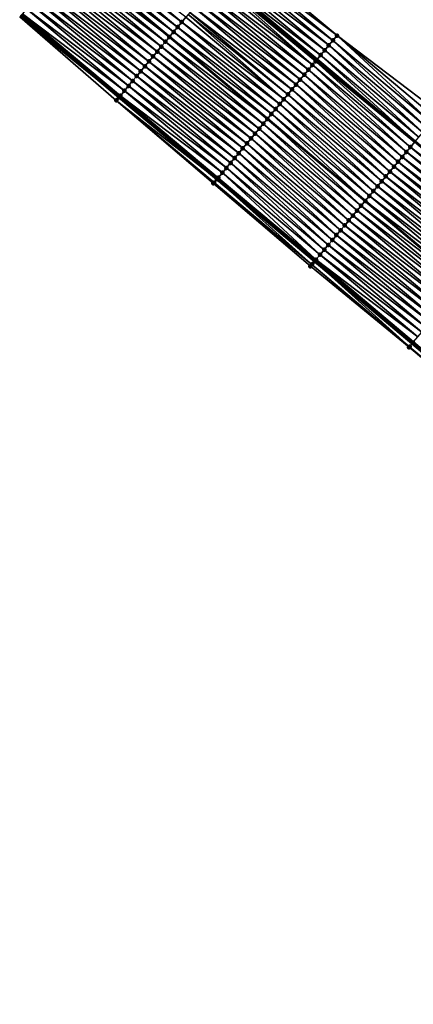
# Model space of a CAD drawing. Header units: feet. Extents: x 2017424 to 2024169, y 808042 to 818730.
# Tile 144 of 256: x 2018129 to 2018191, y 817960 to 818114. Entities that reach past the tile are written whole.
import ezdxf

# ---------------------------------------------------------------- set-up
doc = ezdxf.new("R2010")
doc.units = ezdxf.units.FT
doc.header["$MEASUREMENT"] = 0
for name, color, linetype, lineweight in [('EP_Travel Lane', 172, 'Continuous', 53), ('NB-Road Shots', 141, 'Continuous', 100), ('NB-Road X-Section', 40, 'Continuous', 13), ('STRIPING', 60, 'Continuous', 53)]:
    doc.layers.add(name, color=color, linetype=linetype, lineweight=lineweight)
doc.layers.add('I-77-MM15-17_NB-Surface-BORDER', color=7, linetype='Continuous')
doc.layers.add('I-77-MM15-17_NB-Surface-TIN', color=7, linetype='Continuous')

msp = doc.modelspace()

# ---------------------------------------------------------------- linework, layer by layer
at = {"layer": 'EP_Travel Lane'}
for points in [[(2018160.131138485, 818120.7549410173, 270.6891205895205), (2018175.474035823, 818107.9264333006, 270.5304808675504), (2018190.834545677, 818095.0725104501, 270.3677385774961), (2018206.136772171, 818082.1956348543, 270.2005474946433), (2018221.438729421, 818069.3189858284, 269.9903096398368), (2018236.740945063, 818056.4421193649, 269.8213857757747), (2018252.043283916, 818043.5651492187, 269.6721575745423), (2018267.345520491, 818030.6882651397, 269.5065781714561), (2018282.647839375, 818017.8113117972, 269.3541575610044), (2018297.950167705, 818004.9343505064, 269.2032432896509)], [(2018129.104324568, 818114.8267017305, 271.3555464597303), (2018144.44436149, 818101.9950223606, 271.1787017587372), (2018159.784432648, 818089.1633143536, 271.0069602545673), (2018175.087226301, 818076.3532436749, 270.8369990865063), (2018190.389403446, 818063.4763977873, 270.6628493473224), (2018205.69157355, 818050.5995578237, 270.4875771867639), (2018220.993788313, 818037.7226802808, 270.3194383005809), (2018236.296013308, 818024.8457941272, 270.152938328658), (2018251.598320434, 818011.9688388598, 269.9995688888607), (2018266.900649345, 817999.0918652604, 269.8496821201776), (2018282.203049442, 817986.2148317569, 269.7111814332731), (2018297.505310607, 817973.3379151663, 269.5504619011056)]]:
    msp.add_polyline3d(points, dxfattribs=at)
at = {"layer": 'I-77-MM15-17_NB-Surface-BORDER', "color": 3, "linetype": 'Continuous', "lineweight": -3}
for points in [[(2018163.257311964, 818124.4955993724, 270.441172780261), (2018178.597365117, 818111.6639066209, 270.2667295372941), (2018194.610226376, 818099.5632979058, 270.0557158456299), (2018209.912354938, 818086.68649934, 269.8732919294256), (2018225.214268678, 818073.8098815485, 269.6565204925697), (2018241.160121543, 818061.6983404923, 269.4513791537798), (2018255.81894842, 818048.0559287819, 269.3592407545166), (2018271.12120065, 818035.1790261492, 269.1965878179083), (2018285.77998734, 818021.5366482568, 269.0980245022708), (2018301.725823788, 818009.4251210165, 268.8902490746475)], [(2018312.4871685, 817960.0804715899, 269.372114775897), (2018297.16891111, 817972.9381770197, 269.5487447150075), (2018281.82949405, 817985.7709690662, 269.7071313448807), (2018266.51589613, 817998.6347440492, 269.8418199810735), (2018251.13161051, 818011.4143131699, 269.9925982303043), (2018235.609466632, 818024.0301795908, 270.1338463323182), (2018220.56179083, 818037.2093874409, 270.3138568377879), (2018205.259576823, 818050.0862579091, 270.4826237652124), (2018189.885905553, 818062.8781539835, 270.6559710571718), (2018174.424679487, 818075.5660374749, 270.8267181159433), (2018159.248850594, 818088.5231465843, 270.9988251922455), (2018144.026618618, 818101.4956545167, 271.1760505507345), (2018128.886085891, 818114.5658215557, 271.3540656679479)]]:
    msp.add_polyline3d(points, dxfattribs=at)
at = {"layer": 'I-77-MM15-17_NB-Surface-TIN', "color": 128, "linetype": 'Continuous', "lineweight": -3}
for points in [[(2018153.63626948, 818112.9875344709, 270.9028760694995), (2018138.29621121, 818125.8192315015, 271.0765556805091), (2018137.654752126, 818125.0520742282, 271.0989390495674)], [(2018154.277707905, 818113.7547090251, 270.8774085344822), (2018138.937661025, 818126.5863965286, 271.0527886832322), (2018138.29621121, 818125.8192315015, 271.0765556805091)], [(2018153.63626948, 818112.9875344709, 270.9028760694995), (2018154.277707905, 818113.7547090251, 270.8774085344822), (2018138.29621121, 818125.8192315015, 271.0765556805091)], [(2018154.277707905, 818113.7547090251, 270.8774085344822), (2018154.919208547, 818114.5218315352, 270.8612279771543), (2018138.937661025, 818126.5863965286, 271.0527886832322)], [(2018152.353335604, 818111.4532330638, 270.9452990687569), (2018137.013236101, 818124.284964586, 271.1128229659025), (2018136.37174841, 818123.5178312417, 271.1309363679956)], [(2018137.013236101, 818124.284964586, 271.1128229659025), (2018152.360749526, 818111.4620987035, 270.9451204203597), (2018137.020650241, 818124.2938302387, 271.112662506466)], [(2018152.353335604, 818111.4532330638, 270.9452990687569), (2018152.360749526, 818111.4620987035, 270.9451204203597), (2018137.013236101, 818124.284964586, 271.1128229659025)], [(2018152.994841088, 818112.2203515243, 270.9298411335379), (2018137.654752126, 818125.0520742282, 271.0989390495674), (2018137.020650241, 818124.2938302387, 271.112662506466)], [(2018152.994841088, 818112.2203515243, 270.9298411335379), (2018137.020650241, 818124.2938302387, 271.112662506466), (2018152.360749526, 818111.4620987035, 270.9451204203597)], [(2018152.994841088, 818112.2203515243, 270.9298411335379), (2018153.63626948, 818112.9875344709, 270.9028760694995), (2018137.654752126, 818125.0520742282, 271.0989390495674)], [(2018178.597365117, 818111.6639066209, 270.2667295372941), (2018163.257311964, 818124.4955993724, 270.441172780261), (2018162.615993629, 818123.7283243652, 270.4845654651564)], [(2018151.07041382, 818109.9189215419, 270.989527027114), (2018135.730317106, 818122.7506507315, 271.1574662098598), (2018135.088883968, 818121.9834717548, 271.183722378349)], [(2018151.711861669, 818110.6860882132, 270.9654661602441), (2018136.37174841, 818123.5178312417, 271.1309363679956), (2018135.730317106, 818122.7506507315, 271.1574662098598)], [(2018151.07041382, 818109.9189215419, 270.989527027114), (2018151.711861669, 818110.6860882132, 270.9654661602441), (2018135.730317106, 818122.7506507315, 271.1574662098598)], [(2018151.711861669, 818110.6860882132, 270.9654661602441), (2018152.353335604, 818111.4532330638, 270.9452990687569), (2018136.37174841, 818123.5178312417, 271.1309363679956)], [(2018177.31481207, 818110.1292866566, 270.365996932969), (2018161.974711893, 818122.961018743, 270.5334211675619), (2018161.333446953, 818122.1936990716, 270.5847838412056)], [(2018177.956037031, 818110.8966397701, 270.3086667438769), (2018162.615993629, 818123.7283243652, 270.4845654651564), (2018161.974711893, 818122.961018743, 270.5334211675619)], [(2018177.31481207, 818110.1292866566, 270.365996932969), (2018177.956037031, 818110.8966397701, 270.3086667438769), (2018161.974711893, 818122.961018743, 270.5334211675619)], [(2018177.956037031, 818110.8966397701, 270.3086667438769), (2018178.597365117, 818111.6639066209, 270.2667295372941), (2018162.615993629, 818123.7283243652, 270.4845654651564)], [(2018149.78751106, 818108.384594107, 271.0365945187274), (2018134.447430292, 818121.2163099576, 271.2069130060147), (2018133.805983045, 818120.449142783, 271.231063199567)], [(2018150.428960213, 818109.1517596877, 271.012728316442), (2018135.088883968, 818121.9834717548, 271.183722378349), (2018134.447430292, 818121.2163099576, 271.2069130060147)], [(2018149.78751106, 818108.384594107, 271.0365945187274), (2018150.428960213, 818109.1517596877, 271.012728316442), (2018134.447430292, 818121.2163099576, 271.2069130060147)], [(2018150.428960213, 818109.1517596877, 271.012728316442), (2018151.07041382, 818109.9189215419, 270.989527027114), (2018135.088883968, 818121.9834717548, 271.183722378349)], [(2018176.032382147, 818108.5945637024, 270.4836422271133), (2018160.692224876, 818121.4263435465, 270.642544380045), (2018160.131138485, 818120.7549410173, 270.6891205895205)], [(2018176.673590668, 818109.3619305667, 270.423858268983), (2018161.333446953, 818122.1936990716, 270.5847838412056), (2018160.692224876, 818121.4263435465, 270.642544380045)], [(2018176.032382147, 818108.5945637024, 270.4836422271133), (2018176.673590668, 818109.3619305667, 270.423858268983), (2018160.692224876, 818121.4263435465, 270.642544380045)], [(2018176.673590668, 818109.3619305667, 270.423858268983), (2018177.31481207, 818110.1292866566, 270.365996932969), (2018161.333446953, 818122.1936990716, 270.5847838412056)], [(2018148.504593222, 818106.8502792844, 271.0814114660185), (2018133.1645233, 818119.6819860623, 271.2533479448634), (2018132.523022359, 818118.9148638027, 271.2694833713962)], [(2018149.146052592, 818107.6174363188, 271.0590702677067), (2018133.805983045, 818120.449142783, 271.231063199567), (2018133.1645233, 818119.6819860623, 271.2533479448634)], [(2018148.504593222, 818106.8502792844, 271.0814114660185), (2018149.146052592, 818107.6174363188, 271.0590702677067), (2018133.1645233, 818119.6819860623, 271.2533479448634)], [(2018149.146052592, 818107.6174363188, 271.0590702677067), (2018149.78751106, 818108.384594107, 271.0365945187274), (2018133.805983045, 818120.449142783, 271.231063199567)], [(2018174.749640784, 818107.0601012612, 270.5548006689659), (2018159.409523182, 818119.891847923, 270.7196240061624), (2018158.768033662, 818119.1247161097, 270.7374646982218)], [(2018174.749640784, 818107.0601012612, 270.5548006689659), (2018159.813780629, 818120.3753015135, 270.7070454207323), (2018159.409523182, 818119.891847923, 270.7196240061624)], [(2018175.231898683, 818107.6367611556, 270.5452929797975), (2018160.050972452, 818120.6590134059, 270.6957752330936), (2018159.813780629, 818120.3753015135, 270.7070454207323)], [(2018174.749640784, 818107.0601012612, 270.5548006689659), (2018175.231898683, 818107.6367611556, 270.5452929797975), (2018159.813780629, 818120.3753015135, 270.7070454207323)], [(2018160.050972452, 818120.6590134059, 270.6957752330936), (2018175.474035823, 818107.9264333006, 270.5304808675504), (2018160.131138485, 818120.7549410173, 270.6891205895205)], [(2018175.39113349, 818107.8272304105, 270.5374353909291), (2018175.474035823, 818107.9264333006, 270.5304808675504), (2018160.050972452, 818120.6590134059, 270.6957752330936)], [(2018175.231898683, 818107.6367611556, 270.5452929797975), (2018175.39113349, 818107.8272304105, 270.5374353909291), (2018160.050972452, 818120.6590134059, 270.6957752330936)], [(2018176.032382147, 818108.5945637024, 270.4836422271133), (2018160.131138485, 818120.7549410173, 270.6891205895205), (2018175.474035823, 818107.9264333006, 270.5304808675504)], [(2018147.221582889, 818105.316041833, 271.1124220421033), (2018131.881494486, 818118.1477640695, 271.2815990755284), (2018131.239972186, 818117.3806596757, 271.294546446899)], [(2018147.863107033, 818106.083144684, 271.0997495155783), (2018132.523022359, 818118.9148638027, 271.2694833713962), (2018131.881494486, 818118.1477640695, 271.2815990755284)], [(2018147.221582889, 818105.316041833, 271.1124220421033), (2018147.863107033, 818106.083144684, 271.0997495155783), (2018131.881494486, 818118.1477640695, 271.2815990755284)], [(2018147.863107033, 818106.083144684, 271.0997495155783), (2018148.504593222, 818106.8502792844, 271.0814114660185), (2018132.523022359, 818118.9148638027, 271.2694833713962)], [(2018173.466680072, 818105.5258223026, 270.5932179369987), (2018158.12656992, 818118.3575627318, 270.7591534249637), (2018157.485127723, 818117.5903913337, 270.7840577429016)], [(2018174.108138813, 818106.2929798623, 270.5707829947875), (2018158.768033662, 818119.1247161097, 270.7374646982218), (2018158.12656992, 818118.3575627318, 270.7591534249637)], [(2018173.466680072, 818105.5258223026, 270.5932179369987), (2018174.108138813, 818106.2929798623, 270.5707829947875), (2018158.12656992, 818118.3575627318, 270.7591534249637)], [(2018174.108138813, 818106.2929798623, 270.5707829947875), (2018174.749640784, 818107.0601012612, 270.5548006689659), (2018158.768033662, 818119.1247161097, 270.7374646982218)], [(2018145.938553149, 818103.7818206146, 271.1405359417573), (2018130.59849036, 818116.613521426, 271.313535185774), (2018129.957018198, 818115.8463750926, 271.3339664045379)], [(2018146.580047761, 818104.5489481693, 271.123455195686), (2018131.239972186, 818117.3806596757, 271.294546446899), (2018130.59849036, 818116.613521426, 271.313535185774)], [(2018145.938553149, 818103.7818206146, 271.1405359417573), (2018146.580047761, 818104.5489481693, 271.123455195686), (2018130.59849036, 818116.613521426, 271.313535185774)], [(2018146.580047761, 818104.5489481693, 271.123455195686), (2018147.221582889, 818105.316041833, 271.1124220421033), (2018131.239972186, 818117.3806596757, 271.294546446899)], [(2018172.183789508, 818103.9914846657, 270.6421059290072), (2018156.843688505, 818116.8232174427, 270.8094068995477), (2018156.202223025, 818116.05606552, 270.8308359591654)], [(2018172.825226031, 818104.7586608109, 270.6163545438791), (2018157.485127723, 818117.5903913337, 270.7840577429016), (2018156.843688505, 818116.8232174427, 270.8094068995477)], [(2018172.183789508, 818103.9914846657, 270.6421059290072), (2018172.825226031, 818104.7586608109, 270.6163545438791), (2018156.843688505, 818116.8232174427, 270.8094068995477)], [(2018172.825226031, 818104.7586608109, 270.6163545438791), (2018173.466680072, 818105.5258223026, 270.5932179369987), (2018157.485127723, 818117.5903913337, 270.7840577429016)], [(2018144.442704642, 818101.9930414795, 271.178712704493), (2018129.092816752, 818114.8129430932, 271.3556386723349), (2018128.886085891, 818114.5658215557, 271.3540656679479)], [(2018144.442704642, 818101.9930414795, 271.178712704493), (2018129.104324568, 818114.8267017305, 271.3555464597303), (2018129.092816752, 818114.8129430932, 271.3556386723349)], [(2018144.655581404, 818102.2475508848, 271.1773063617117), (2018129.315542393, 818115.0792318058, 271.3538539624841), (2018129.104324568, 818114.8267017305, 271.3555464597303)], [(2018144.442704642, 818101.9930414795, 271.178712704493), (2018144.44436149, 818101.9950223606, 271.1787017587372), (2018129.104324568, 818114.8267017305, 271.3555464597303)], [(2018144.655581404, 818102.2475508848, 271.1773063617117), (2018129.104324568, 818114.8267017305, 271.3555464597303), (2018144.44436149, 818101.9950223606, 271.1787017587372)], [(2018145.297067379, 818103.014685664, 271.1589364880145), (2018129.957018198, 818115.8463750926, 271.3339664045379), (2018129.315542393, 818115.0792318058, 271.3538539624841)], [(2018144.655581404, 818102.2475508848, 271.1773063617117), (2018145.297067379, 818103.014685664, 271.1589364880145), (2018129.315542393, 818115.0792318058, 271.3538539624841)], [(2018145.297067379, 818103.014685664, 271.1589364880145), (2018145.938553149, 818103.7818206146, 271.1405359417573), (2018129.957018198, 818115.8463750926, 271.3339664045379)], [(2018170.259304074, 818101.6901033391, 270.6931095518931), (2018155.275354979, 818114.9476875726, 270.8546522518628), (2018154.919208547, 818114.5218315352, 270.8612279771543)], [(2018170.900816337, 818102.4572161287, 270.6786635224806), (2018155.560737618, 818115.2889302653, 270.8492907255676), (2018155.275354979, 818114.9476875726, 270.8546522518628)], [(2018170.259304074, 818101.6901033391, 270.6931095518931), (2018170.900816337, 818102.4572161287, 270.6786635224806), (2018155.275354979, 818114.9476875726, 270.8546522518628)], [(2018171.54231331, 818103.2243417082, 270.6619351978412), (2018156.202223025, 818116.05606552, 270.8308359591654), (2018155.560737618, 818115.2889302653, 270.8492907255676)], [(2018170.900816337, 818102.4572161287, 270.6786635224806), (2018171.54231331, 818103.2243417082, 270.6619351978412), (2018155.560737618, 818115.2889302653, 270.8492907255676)], [(2018171.54231331, 818103.2243417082, 270.6619351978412), (2018172.183789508, 818103.9914846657, 270.6421059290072), (2018156.202223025, 818116.05606552, 270.8308359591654)], [(2018144.026618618, 818101.4956545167, 271.1760505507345), (2018144.442704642, 818101.9930414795, 271.178712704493), (2018128.886085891, 818114.5658215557, 271.3540656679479)], [(2018169.61781359, 818100.9229723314, 270.7108064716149), (2018154.277707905, 818113.7547090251, 270.8774085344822), (2018153.63626948, 818112.9875344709, 270.9028760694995)], [(2018170.259304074, 818101.6901033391, 270.6931095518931), (2018154.919208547, 818114.5218315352, 270.8612279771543), (2018154.277707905, 818113.7547090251, 270.8774085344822)], [(2018169.61781359, 818100.9229723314, 270.7108064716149), (2018170.259304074, 818101.6901033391, 270.6931095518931), (2018154.277707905, 818113.7547090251, 270.8774085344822)], [(2018168.334874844, 818099.3886749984, 270.7525025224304), (2018152.994841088, 818112.2203515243, 270.9298411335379), (2018152.360749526, 818111.4620987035, 270.9451204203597)], [(2018168.976342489, 818100.1558251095, 270.7313967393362), (2018153.63626948, 818112.9875344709, 270.9028760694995), (2018152.994841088, 818112.2203515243, 270.9298411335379)], [(2018168.334874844, 818099.3886749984, 270.7525025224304), (2018168.976342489, 818100.1558251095, 270.7313967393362), (2018152.994841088, 818112.2203515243, 270.9298411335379)], [(2018168.976342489, 818100.1558251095, 270.7313967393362), (2018169.61781359, 818100.9229723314, 270.7108064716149), (2018153.63626948, 818112.9875344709, 270.9028760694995)], [(2018193.323090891, 818098.0325193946, 270.1512166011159), (2018178.597365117, 818111.6639066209, 270.2667295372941), (2018177.956037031, 818110.8966397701, 270.3086667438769)], [(2018193.323090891, 818098.0325193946, 270.1512166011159), (2018193.966667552, 818098.797901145, 270.1048921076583), (2018178.597365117, 818111.6639066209, 270.2667295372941)], [(2018193.966667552, 818098.797901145, 270.1048921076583), (2018194.610226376, 818099.5632979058, 270.0557158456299), (2018178.597365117, 818111.6639066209, 270.2667295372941)], [(2018167.051878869, 818097.8544255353, 270.7856564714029), (2018151.711861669, 818110.6860882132, 270.9654661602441), (2018151.07041382, 818109.9189215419, 270.989527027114)], [(2018167.693374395, 818098.6215523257, 270.768712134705), (2018152.353335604, 818111.4532330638, 270.9452990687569), (2018151.711861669, 818110.6860882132, 270.9654661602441)], [(2018167.051878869, 818097.8544255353, 270.7856564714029), (2018167.693374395, 818098.6215523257, 270.768712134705), (2018151.711861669, 818110.6860882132, 270.9654661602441)], [(2018152.353335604, 818111.4532330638, 270.9452990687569), (2018167.700788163, 818098.6304178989, 270.7685248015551), (2018152.360749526, 818111.4620987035, 270.9451204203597)], [(2018167.693374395, 818098.6215523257, 270.768712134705), (2018167.700788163, 818098.6304178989, 270.7685248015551), (2018152.353335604, 818111.4532330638, 270.9452990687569)], [(2018168.334874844, 818099.3886749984, 270.7525025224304), (2018152.360749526, 818111.4620987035, 270.9451204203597), (2018167.700788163, 818098.6304178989, 270.7685248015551)], [(2018192.036079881, 818096.5016361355, 270.2666176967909), (2018177.31481207, 818110.1292866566, 270.365996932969), (2018176.673590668, 818109.3619305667, 270.423858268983)], [(2018192.67959587, 818097.2670689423, 270.210593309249), (2018177.956037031, 818110.8966397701, 270.3086667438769), (2018177.31481207, 818110.1292866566, 270.365996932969)], [(2018192.036079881, 818096.5016361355, 270.2666176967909), (2018192.67959587, 818097.2670689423, 270.210593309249), (2018177.31481207, 818110.1292866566, 270.365996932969)], [(2018192.67959587, 818097.2670689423, 270.210593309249), (2018193.323090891, 818098.0325193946, 270.1512166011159), (2018177.956037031, 818110.8966397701, 270.3086667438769)], [(2018165.769012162, 818096.3200679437, 270.8381052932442), (2018150.428960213, 818109.1517596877, 271.012728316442), (2018149.78751106, 818108.384594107, 271.0365945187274)], [(2018166.410446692, 818097.0872457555, 270.8120564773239), (2018151.07041382, 818109.9189215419, 270.989527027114), (2018150.428960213, 818109.1517596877, 271.012728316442)], [(2018165.769012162, 818096.3200679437, 270.8381052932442), (2018166.410446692, 818097.0872457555, 270.8120564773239), (2018150.428960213, 818109.1517596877, 271.012728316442)], [(2018166.410446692, 818097.0872457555, 270.8120564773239), (2018167.051878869, 818097.8544255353, 270.7856564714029), (2018151.07041382, 818109.9189215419, 270.989527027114)], [(2018176.032382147, 818108.5945637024, 270.4836422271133), (2018175.474035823, 818107.9264333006, 270.5304808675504), (2018190.834545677, 818095.0725104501, 270.3677385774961)], [(2018191.39254223, 818095.7362215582, 270.3191787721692), (2018176.673590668, 818109.3619305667, 270.423858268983), (2018176.032382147, 818108.5945637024, 270.4836422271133)], [(2018191.39254223, 818095.7362215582, 270.3191787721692), (2018176.032382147, 818108.5945637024, 270.4836422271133), (2018190.834545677, 818095.0725104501, 270.3677385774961)], [(2018191.39254223, 818095.7362215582, 270.3191787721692), (2018192.036079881, 818096.5016361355, 270.2666176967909), (2018176.673590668, 818109.3619305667, 270.423858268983)], [(2018164.486083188, 818094.7857624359, 270.8812600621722), (2018149.146052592, 818107.6174363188, 271.0590702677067), (2018148.504593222, 818106.8502792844, 271.0814114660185)], [(2018165.127543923, 818095.5529183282, 270.8591226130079), (2018149.78751106, 818108.384594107, 271.0365945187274), (2018149.146052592, 818107.6174363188, 271.0590702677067)], [(2018164.486083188, 818094.7857624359, 270.8812600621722), (2018165.127543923, 818095.5529183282, 270.8591226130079), (2018149.146052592, 818107.6174363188, 271.0590702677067)], [(2018165.127543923, 818095.5529183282, 270.8591226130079), (2018165.769012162, 818096.3200679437, 270.8381052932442), (2018149.78751106, 818108.384594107, 271.0365945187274)], [(2018189.461415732, 818093.4404099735, 270.3947613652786), (2018174.749640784, 818107.0601012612, 270.5548006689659), (2018174.108138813, 818106.2929798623, 270.5707829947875)], [(2018190.105177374, 818094.2056360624, 270.3780099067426), (2018175.231898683, 818107.6367611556, 270.5452929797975), (2018174.749640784, 818107.0601012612, 270.5548006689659)], [(2018189.461415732, 818093.4404099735, 270.3947613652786), (2018190.105177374, 818094.2056360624, 270.3780099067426), (2018174.749640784, 818107.0601012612, 270.5548006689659)], [(2018190.749006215, 818094.9708056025, 270.3720016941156), (2018175.39113349, 818107.8272304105, 270.5374353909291), (2018175.231898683, 818107.6367611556, 270.5452929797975)], [(2018190.105177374, 818094.2056360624, 270.3780099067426), (2018190.749006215, 818094.9708056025, 270.3720016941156), (2018175.231898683, 818107.6367611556, 270.5452929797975)], [(2018190.807916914, 818095.0408367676, 270.3700559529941), (2018175.474035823, 818107.9264333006, 270.5304808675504), (2018175.39113349, 818107.8272304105, 270.5374353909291)], [(2018190.749006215, 818094.9708056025, 270.3720016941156), (2018190.807916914, 818095.0408367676, 270.3700559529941), (2018175.39113349, 818107.8272304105, 270.5374353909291)], [(2018190.807916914, 818095.0408367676, 270.3700559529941), (2018190.834545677, 818095.0725104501, 270.3677385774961), (2018175.474035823, 818107.9264333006, 270.5304808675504)], [(2018163.20312476, 818093.2514815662, 270.9200182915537), (2018147.863107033, 818106.083144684, 271.0997495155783), (2018147.221582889, 818105.316041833, 271.1124220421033)], [(2018163.844631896, 818094.0185986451, 270.9048068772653), (2018148.504593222, 818106.8502792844, 271.0814114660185), (2018147.863107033, 818106.083144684, 271.0997495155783)], [(2018163.20312476, 818093.2514815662, 270.9200182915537), (2018163.844631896, 818094.0185986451, 270.9048068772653), (2018147.863107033, 818106.083144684, 271.0997495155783)], [(2018163.844631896, 818094.0185986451, 270.9048068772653), (2018164.486083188, 818094.7857624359, 270.8812600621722), (2018148.504593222, 818106.8502792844, 271.0814114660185)], [(2018188.173975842, 818091.90988762, 270.4415965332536), (2018173.466680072, 818105.5258223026, 270.5932179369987), (2018172.825226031, 818104.7586608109, 270.6163545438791)], [(2018188.817691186, 818092.6751526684, 270.4174434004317), (2018174.108138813, 818106.2929798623, 270.5707829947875), (2018173.466680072, 818105.5258223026, 270.5932179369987)], [(2018188.173975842, 818091.90988762, 270.4415965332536), (2018188.817691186, 818092.6751526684, 270.4174434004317), (2018173.466680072, 818105.5258223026, 270.5932179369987)], [(2018188.817691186, 818092.6751526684, 270.4174434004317), (2018189.461415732, 818093.4404099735, 270.3947613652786), (2018174.108138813, 818106.2929798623, 270.5707829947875)], [(2018161.920113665, 818091.717244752, 270.9509151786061), (2018146.580047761, 818104.5489481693, 271.123455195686), (2018145.938553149, 818103.7818206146, 271.1405359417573)], [(2018162.561631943, 818092.4843525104, 270.9373669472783), (2018147.221582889, 818105.316041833, 271.1124220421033), (2018146.580047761, 818104.5489481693, 271.123455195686)], [(2018161.920113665, 818091.717244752, 270.9509151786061), (2018162.561631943, 818092.4843525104, 270.9373669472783), (2018146.580047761, 818104.5489481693, 271.123455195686)], [(2018162.561631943, 818092.4843525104, 270.9373669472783), (2018163.20312476, 818093.2514815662, 270.9200182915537), (2018147.221582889, 818105.316041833, 271.1124220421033)], [(2018186.886510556, 818090.3793866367, 270.4843717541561), (2018172.183789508, 818103.9914846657, 270.6421059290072), (2018171.54231331, 818103.2243417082, 270.6619351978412)], [(2018187.530249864, 818091.1446315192, 270.4640497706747), (2018172.825226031, 818104.7586608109, 270.6163545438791), (2018172.183789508, 818103.9914846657, 270.6421059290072)], [(2018186.886510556, 818090.3793866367, 270.4843717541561), (2018187.530249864, 818091.1446315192, 270.4640497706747), (2018172.183789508, 818103.9914846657, 270.6421059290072)], [(2018187.530249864, 818091.1446315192, 270.4640497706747), (2018188.173975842, 818091.90988762, 270.4415965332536), (2018172.825226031, 818104.7586608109, 270.6163545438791)], [(2018160.637103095, 818090.183007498, 270.981890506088), (2018145.297067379, 818103.014685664, 271.1589364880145), (2018144.655581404, 818102.2475508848, 271.1773063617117)], [(2018161.278596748, 818090.9501358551, 270.9646665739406), (2018145.938553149, 818103.7818206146, 271.1405359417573), (2018145.297067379, 818103.014685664, 271.1589364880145)], [(2018160.637103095, 818090.183007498, 270.981890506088), (2018161.278596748, 818090.9501358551, 270.9646665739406), (2018145.297067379, 818103.014685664, 271.1589364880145)], [(2018161.278596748, 818090.9501358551, 270.9646665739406), (2018161.920113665, 818091.717244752, 270.9509151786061), (2018145.938553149, 818103.7818206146, 271.1405359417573)], [(2018185.598973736, 818088.8489458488, 270.5157108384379), (2018170.900816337, 818102.4572161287, 270.6786635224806), (2018170.259304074, 818101.6901033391, 270.6931095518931)], [(2018186.24275768, 818089.614153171, 270.5025246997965), (2018171.54231331, 818103.2243417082, 270.6619351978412), (2018170.900816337, 818102.4572161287, 270.6786635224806)], [(2018185.598973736, 818088.8489458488, 270.5157108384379), (2018186.24275768, 818089.614153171, 270.5025246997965), (2018170.900816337, 818102.4572161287, 270.6786635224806)], [(2018186.24275768, 818089.614153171, 270.5025246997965), (2018186.886510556, 818090.3793866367, 270.4843717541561), (2018171.54231331, 818103.2243417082, 270.6619351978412)], [(2018144.026618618, 818101.4956545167, 271.1760505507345), (2018159.784432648, 818089.1633143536, 271.0069602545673), (2018144.442704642, 818101.9930414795, 271.178712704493)], [(2018159.354013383, 818088.6488364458, 271.0010526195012), (2018159.784432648, 818089.1633143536, 271.0069602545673), (2018144.026618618, 818101.4956545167, 271.1760505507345)], [(2018159.248850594, 818088.5231465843, 270.9988251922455), (2018159.354013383, 818088.6488364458, 271.0010526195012), (2018144.026618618, 818101.4956545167, 271.1760505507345)], [(2018144.442704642, 818101.9930414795, 271.178712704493), (2018159.784432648, 818089.1633143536, 271.0069602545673), (2018144.44436149, 818101.9950223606, 271.1787017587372)], [(2018159.855503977, 818089.2482719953, 271.0074617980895), (2018144.655581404, 818102.2475508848, 271.1773063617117), (2018144.44436149, 818101.9950223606, 271.1787017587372)], [(2018159.79244035, 818089.1728859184, 271.0070701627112), (2018144.44436149, 818101.9950223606, 271.1787017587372), (2018159.784432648, 818089.1633143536, 271.0069602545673)], [(2018159.79244035, 818089.1728859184, 271.0070701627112), (2018159.855503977, 818089.2482719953, 271.0074617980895), (2018144.44436149, 818101.9950223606, 271.1787017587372)], [(2018159.855503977, 818089.2482719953, 271.0074617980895), (2018159.995651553, 818089.415843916, 271.0054001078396), (2018144.655581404, 818102.2475508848, 271.1773063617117)], [(2018159.995651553, 818089.415843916, 271.0054001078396), (2018160.637103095, 818090.183007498, 270.981890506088), (2018144.655581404, 818102.2475508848, 271.1773063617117)], [(2018184.311469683, 818087.3184774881, 270.5522882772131), (2018169.61781359, 818100.9229723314, 270.7108064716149), (2018168.976342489, 818100.1558251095, 270.7313967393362)], [(2018184.955200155, 818088.0837298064, 270.5305536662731), (2018170.259304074, 818101.6901033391, 270.6931095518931), (2018169.61781359, 818100.9229723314, 270.7108064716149)], [(2018184.311469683, 818087.3184774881, 270.5522882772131), (2018184.955200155, 818088.0837298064, 270.5305536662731), (2018169.61781359, 818100.9229723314, 270.7108064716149)], [(2018184.955200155, 818088.0837298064, 270.5305536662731), (2018185.598973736, 818088.8489458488, 270.5157108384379), (2018170.259304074, 818101.6901033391, 270.6931095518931)], [(2018168.334874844, 818099.3886749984, 270.7525025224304), (2018167.700788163, 818098.6304178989, 270.7685248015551), (2018183.031401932, 818085.7968625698, 270.5875644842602)], [(2018183.667766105, 818086.5532025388, 270.5783224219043), (2018168.976342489, 818100.1558251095, 270.7313967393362), (2018168.334874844, 818099.3886749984, 270.7525025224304)], [(2018183.667766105, 818086.5532025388, 270.5783224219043), (2018168.334874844, 818099.3886749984, 270.7525025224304), (2018183.031401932, 818085.7968625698, 270.5875644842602)], [(2018183.667766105, 818086.5532025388, 270.5783224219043), (2018184.311469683, 818087.3184774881, 270.5522882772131), (2018168.976342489, 818100.1558251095, 270.7313967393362)], [(2018181.736506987, 818084.2575025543, 270.632702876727), (2018167.051878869, 818097.8544255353, 270.7856564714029), (2018166.410446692, 818097.0872457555, 270.8120564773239)], [(2018182.380199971, 818085.0227864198, 270.6049748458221), (2018167.693374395, 818098.6215523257, 270.768712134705), (2018167.051878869, 818097.8544255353, 270.7856564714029)], [(2018181.736506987, 818084.2575025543, 270.632702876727), (2018182.380199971, 818085.0227864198, 270.6049748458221), (2018167.051878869, 818097.8544255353, 270.7856564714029)], [(2018183.023958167, 818085.7880154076, 270.5876725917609), (2018167.700788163, 818098.6304178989, 270.7685248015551), (2018167.693374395, 818098.6215523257, 270.768712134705)], [(2018182.380199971, 818085.0227864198, 270.6049748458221), (2018183.023958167, 818085.7880154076, 270.5876725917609), (2018167.693374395, 818098.6215523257, 270.768712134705)], [(2018183.023958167, 818085.7880154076, 270.5876725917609), (2018183.031401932, 818085.7968625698, 270.5875644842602), (2018167.700788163, 818098.6304178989, 270.7685248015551)], [(2018180.449071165, 818082.7269767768, 270.6801885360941), (2018165.769012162, 818096.3200679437, 270.8381052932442), (2018165.127543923, 818095.5529183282, 270.8591226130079)], [(2018181.092797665, 818083.4922324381, 270.6578188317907), (2018166.410446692, 818097.0872457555, 270.8120564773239), (2018165.769012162, 818096.3200679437, 270.8381052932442)], [(2018180.449071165, 818082.7269767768, 270.6801885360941), (2018181.092797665, 818083.4922324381, 270.6578188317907), (2018165.769012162, 818096.3200679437, 270.8381052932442)], [(2018181.092797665, 818083.4922324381, 270.6578188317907), (2018181.736506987, 818084.2575025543, 270.632702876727), (2018166.410446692, 818097.0872457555, 270.8120564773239)], [(2018179.161664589, 818081.1964263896, 270.732349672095), (2018164.486083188, 818094.7857624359, 270.8812600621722), (2018163.844631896, 818094.0185986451, 270.9048068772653)], [(2018179.80536434, 818081.9617045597, 270.7057036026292), (2018165.127543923, 818095.5529183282, 270.8591226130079), (2018164.486083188, 818094.7857624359, 270.8812600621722)], [(2018179.161664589, 818081.1964263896, 270.732349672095), (2018179.80536434, 818081.9617045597, 270.7057036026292), (2018164.486083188, 818094.7857624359, 270.8812600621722)], [(2018179.80536434, 818081.9617045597, 270.7057036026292), (2018180.449071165, 818082.7269767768, 270.6801885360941), (2018165.127543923, 818095.5529183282, 270.8591226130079)], [(2018206.051244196, 818082.0939149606, 270.2070706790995), (2018190.749006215, 818094.9708056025, 270.3720016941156), (2018190.105177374, 818094.2056360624, 270.3780099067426)], [(2018177.874107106, 818079.6660029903, 270.7603851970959), (2018163.20312476, 818093.2514815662, 270.9200182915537), (2018162.561631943, 818092.4843525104, 270.9373669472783)], [(2018178.517882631, 818080.4312173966, 270.7458531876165), (2018163.844631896, 818094.0185986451, 270.9048068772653), (2018163.20312476, 818093.2514815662, 270.9200182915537)], [(2018177.874107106, 818079.6660029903, 270.7603851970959), (2018178.517882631, 818080.4312173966, 270.7458531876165), (2018163.20312476, 818093.2514815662, 270.9200182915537)], [(2018178.517882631, 818080.4312173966, 270.7458531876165), (2018179.161664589, 818081.1964263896, 270.732349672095), (2018163.844631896, 818094.0185986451, 270.9048068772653)], [(2018204.763608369, 818080.5635574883, 270.2225812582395), (2018189.461415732, 818093.4404099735, 270.3947613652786), (2018188.817691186, 818092.6751526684, 270.4174434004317)], [(2018205.407382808, 818081.3287728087, 270.2078755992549), (2018190.105177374, 818094.2056360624, 270.3780099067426), (2018189.461415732, 818093.4404099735, 270.3947613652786)], [(2018204.763608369, 818080.5635574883, 270.2225812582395), (2018205.407382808, 818081.3287728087, 270.2078755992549), (2018189.461415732, 818093.4404099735, 270.3947613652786)], [(2018205.407382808, 818081.3287728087, 270.2078755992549), (2018206.051244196, 818082.0939149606, 270.2070706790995), (2018190.105177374, 818094.2056360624, 270.3780099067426)], [(2018176.586572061, 818078.1355607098, 270.792007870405), (2018161.920113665, 818091.717244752, 270.9509151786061), (2018161.278596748, 818090.9501358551, 270.9646665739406)], [(2018177.230327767, 818078.9007917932, 270.7743074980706), (2018162.561631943, 818092.4843525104, 270.9373669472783), (2018161.920113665, 818091.717244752, 270.9509151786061)], [(2018176.586572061, 818078.1355607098, 270.792007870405), (2018177.230327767, 818078.9007917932, 270.7743074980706), (2018161.920113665, 818091.717244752, 270.9509151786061)], [(2018177.230327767, 818078.9007917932, 270.7743074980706), (2018177.874107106, 818079.6660029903, 270.7603851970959), (2018162.561631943, 818092.4843525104, 270.9373669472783)], [(2018203.476156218, 818079.0330454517, 270.2674563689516), (2018188.173975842, 818091.90988762, 270.4415965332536), (2018187.530249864, 818091.1446315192, 270.4640497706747)], [(2018204.119872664, 818079.7983095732, 270.2434793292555), (2018188.817691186, 818092.6751526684, 270.4174434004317), (2018188.173975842, 818091.90988762, 270.4415965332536)], [(2018203.476156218, 818079.0330454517, 270.2674563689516), (2018204.119872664, 818079.7983095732, 270.2434793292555), (2018188.173975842, 818091.90988762, 270.4415965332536)], [(2018204.119872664, 818079.7983095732, 270.2434793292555), (2018204.763608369, 818080.5635574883, 270.2225812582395), (2018188.817691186, 818092.6751526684, 270.4174434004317)], [(2018175.299112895, 818076.6050545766, 270.8357614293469), (2018160.637103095, 818090.183007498, 270.981890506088), (2018159.995651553, 818089.415843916, 271.0054001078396)], [(2018175.942829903, 818077.370318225, 270.811874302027), (2018161.278596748, 818090.9501358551, 270.9646665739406), (2018160.637103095, 818090.183007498, 270.981890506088)], [(2018175.299112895, 818076.6050545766, 270.8357614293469), (2018175.942829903, 818077.370318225, 270.811874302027), (2018160.637103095, 818090.183007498, 270.981890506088)], [(2018175.942829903, 818077.370318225, 270.811874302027), (2018176.586572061, 818078.1355607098, 270.792007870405), (2018161.278596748, 818090.9501358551, 270.9646665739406)], [(2018202.188697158, 818077.5025392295, 270.3112268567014), (2018186.886510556, 818090.3793866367, 270.4843717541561), (2018186.24275768, 818089.614153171, 270.5025246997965)], [(2018202.832436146, 818078.2677843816, 270.2908536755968), (2018187.530249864, 818091.1446315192, 270.4640497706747), (2018186.886510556, 818090.3793866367, 270.4843717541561)], [(2018202.188697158, 818077.5025392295, 270.3112268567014), (2018202.832436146, 818078.2677843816, 270.2908536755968), (2018186.886510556, 818090.3793866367, 270.4843717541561)], [(2018202.832436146, 818078.2677843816, 270.2908536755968), (2018203.476156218, 818079.0330454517, 270.2674563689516), (2018187.530249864, 818091.1446315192, 270.4640497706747)], [(2018174.655215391, 818075.8399428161, 270.8307925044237), (2018159.354013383, 818088.6488364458, 271.0010526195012), (2018159.248850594, 818088.5231465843, 270.9988251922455)], [(2018174.424679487, 818075.5660374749, 270.8267181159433), (2018174.655215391, 818075.8399428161, 270.8307925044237), (2018159.248850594, 818088.5231465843, 270.9988251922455)], [(2018174.655215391, 818075.8399428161, 270.8307925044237), (2018159.784432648, 818089.1633143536, 271.0069602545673), (2018159.354013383, 818088.6488364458, 271.0010526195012)], [(2018159.79244035, 818089.1728859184, 271.0070701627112), (2018159.784432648, 818089.1633143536, 271.0069602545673), (2018175.087226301, 818076.3532436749, 270.8369990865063)], [(2018175.078788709, 818076.3432183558, 270.8368823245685), (2018175.087226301, 818076.3532436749, 270.8369990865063), (2018159.784432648, 818089.1633143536, 271.0069602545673)], [(2018174.655215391, 818075.8399428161, 270.8307925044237), (2018175.078788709, 818076.3432183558, 270.8368823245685), (2018159.784432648, 818089.1633143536, 271.0069602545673)], [(2018159.79244035, 818089.1728859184, 271.0070701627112), (2018175.087226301, 818076.3532436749, 270.8369990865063), (2018159.855503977, 818089.2482719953, 271.0074617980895)], [(2018175.175009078, 818076.4575448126, 270.8382138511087), (2018159.995651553, 818089.415843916, 271.0054001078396), (2018159.855503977, 818089.2482719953, 271.0074617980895)], [(2018175.175009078, 818076.4575448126, 270.8382138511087), (2018159.855503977, 818089.2482719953, 271.0074617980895), (2018175.087226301, 818076.3532436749, 270.8369990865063)], [(2018175.175009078, 818076.4575448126, 270.8382138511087), (2018175.299112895, 818076.6050545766, 270.8357614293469), (2018159.995651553, 818089.415843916, 271.0054001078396)], [(2018200.901151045, 818075.9721062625, 270.3410801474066), (2018185.598973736, 818088.8489458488, 270.5157108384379), (2018184.955200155, 818088.0837298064, 270.5305536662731)], [(2018201.544939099, 818076.7373101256, 270.3285511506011), (2018186.24275768, 818089.614153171, 270.5025246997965), (2018185.598973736, 818088.8489458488, 270.5157108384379)], [(2018200.901151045, 818075.9721062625, 270.3410801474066), (2018201.544939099, 818076.7373101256, 270.3285511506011), (2018185.598973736, 818088.8489458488, 270.5157108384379)], [(2018201.544939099, 818076.7373101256, 270.3285511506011), (2018202.188697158, 818077.5025392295, 270.3112268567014), (2018186.24275768, 818089.614153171, 270.5025246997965)], [(2018199.613636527, 818074.4416467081, 270.3759845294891), (2018184.311469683, 818087.3184774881, 270.5522882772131), (2018183.667766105, 818086.5532025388, 270.5783224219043)], [(2018200.257379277, 818075.2068886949, 270.3562127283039), (2018184.955200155, 818088.0837298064, 270.5305536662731), (2018184.311469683, 818087.3184774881, 270.5522882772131)], [(2018199.613636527, 818074.4416467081, 270.3759845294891), (2018200.257379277, 818075.2068886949, 270.3562127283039), (2018184.311469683, 818087.3184774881, 270.5522882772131)], [(2018200.257379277, 818075.2068886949, 270.3562127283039), (2018200.901151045, 818075.9721062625, 270.3410801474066), (2018184.955200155, 818088.0837298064, 270.5305536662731)], [(2018198.326109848, 818072.9111973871, 270.4089447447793), (2018183.023958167, 818085.7880154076, 270.5876725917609), (2018182.380199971, 818085.0227864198, 270.6049748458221)], [(2018183.023958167, 818085.7880154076, 270.5876725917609), (2018198.333553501, 818072.9200441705, 270.4088559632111), (2018183.031401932, 818085.7968625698, 270.5875644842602)], [(2018198.326109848, 818072.9111973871, 270.4089447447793), (2018198.333553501, 818072.9200441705, 270.4088559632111), (2018183.023958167, 818085.7880154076, 270.5876725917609)], [(2018198.969928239, 818073.6763757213, 270.4012658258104), (2018183.667766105, 818086.5532025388, 270.5783224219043), (2018183.031401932, 818085.7968625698, 270.5875644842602)], [(2018198.969928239, 818073.6763757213, 270.4012658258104), (2018183.031401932, 818085.7968625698, 270.5875644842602), (2018198.333553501, 818072.9200441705, 270.4088559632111)], [(2018198.969928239, 818073.6763757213, 270.4012658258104), (2018199.613636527, 818074.4416467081, 270.3759845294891), (2018183.667766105, 818086.5532025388, 270.5783224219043)], [(2018197.038660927, 818071.3806826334, 270.4543361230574), (2018181.736506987, 818084.2575025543, 270.632702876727), (2018181.092797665, 818083.4922324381, 270.6578188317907)], [(2018197.682376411, 818072.1459475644, 270.430205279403), (2018182.380199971, 818085.0227864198, 270.6049748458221), (2018181.736506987, 818084.2575025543, 270.632702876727)], [(2018197.038660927, 818071.3806826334, 270.4543361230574), (2018197.682376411, 818072.1459475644, 270.430205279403), (2018181.736506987, 818084.2575025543, 270.632702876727)], [(2018197.682376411, 818072.1459475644, 270.430205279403), (2018198.326109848, 818072.9111973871, 270.4089447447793), (2018182.380199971, 818085.0227864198, 270.6049748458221)], [(2018195.75126595, 818069.8501224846, 270.5083517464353), (2018180.449071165, 818082.7269767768, 270.6801885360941), (2018179.80536434, 818081.9617045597, 270.7057036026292)], [(2018196.394963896, 818070.6154021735, 270.4814171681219), (2018181.092797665, 818083.4922324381, 270.6578188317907), (2018180.449071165, 818082.7269767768, 270.6801885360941)], [(2018195.75126595, 818069.8501224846, 270.5083517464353), (2018196.394963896, 818070.6154021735, 270.4814171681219), (2018180.449071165, 818082.7269767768, 270.6801885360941)], [(2018196.394963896, 818070.6154021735, 270.4814171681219), (2018197.038660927, 818071.3806826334, 270.4543361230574), (2018181.092797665, 818083.4922324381, 270.6578188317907)], [(2018194.463841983, 818068.319586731, 270.5577326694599), (2018179.161664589, 818081.1964263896, 270.732349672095), (2018178.517882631, 818080.4312173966, 270.7458531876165)], [(2018195.107571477, 818069.0848398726, 270.5358416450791), (2018179.80536434, 818081.9617045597, 270.7057036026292), (2018179.161664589, 818081.1964263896, 270.732349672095)], [(2018194.463841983, 818068.319586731, 270.5577326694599), (2018195.107571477, 818069.0848398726, 270.5358416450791), (2018179.161664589, 818081.1964263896, 270.732349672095)], [(2018195.107571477, 818069.0848398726, 270.5358416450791), (2018195.75126595, 818069.8501224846, 270.5083517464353), (2018179.80536434, 818081.9617045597, 270.7057036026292)], [(2018193.176282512, 818066.7891650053, 270.5854502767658), (2018177.874107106, 818079.6660029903, 270.7603851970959), (2018177.230327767, 818078.9007917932, 270.7743074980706)], [(2018193.820082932, 818067.5543584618, 270.5748983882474), (2018178.517882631, 818080.4312173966, 270.7458531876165), (2018177.874107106, 818079.6660029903, 270.7603851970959)], [(2018193.176282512, 818066.7891650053, 270.5854502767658), (2018193.820082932, 818067.5543584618, 270.5748983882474), (2018177.874107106, 818079.6660029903, 270.7603851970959)], [(2018193.820082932, 818067.5543584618, 270.5748983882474), (2018194.463841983, 818068.319586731, 270.5577326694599), (2018178.517882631, 818080.4312173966, 270.7458531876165)], [(2018191.888750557, 818065.2587201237, 270.6175670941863), (2018176.586572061, 818078.1355607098, 270.792007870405), (2018175.942829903, 818077.370318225, 270.811874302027)], [(2018192.532502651, 818066.023954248, 270.5992890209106), (2018177.230327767, 818078.9007917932, 270.7743074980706), (2018176.586572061, 818078.1355607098, 270.792007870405)], [(2018191.888750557, 818065.2587201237, 270.6175670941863), (2018192.532502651, 818066.023954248, 270.5992890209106), (2018176.586572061, 818078.1355607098, 270.792007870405)], [(2018192.532502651, 818066.023954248, 270.5992890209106), (2018193.176282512, 818066.7891650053, 270.5854502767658), (2018177.230327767, 818078.9007917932, 270.7743074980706)], [(2018189.957402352, 818062.9630951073, 270.6577049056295), (2018175.078788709, 818076.3432183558, 270.8368823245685), (2018174.655215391, 818075.8399428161, 270.8307925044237)], [(2018175.078788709, 818076.3432183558, 270.8368823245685), (2018190.389403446, 818063.4763977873, 270.6628493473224), (2018175.087226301, 818076.3532436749, 270.8369990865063)], [(2018189.957402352, 818062.9630951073, 270.6577049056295), (2018190.389403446, 818063.4763977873, 270.6628493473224), (2018175.078788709, 818076.3432183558, 270.8368823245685)], [(2018175.175009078, 818076.4575448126, 270.8382138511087), (2018175.087226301, 818076.3532436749, 270.8369990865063), (2018190.389403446, 818063.4763977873, 270.6628493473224)], [(2018190.507196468, 818063.6163591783, 270.6642520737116), (2018175.299112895, 818076.6050545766, 270.8357614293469), (2018175.175009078, 818076.4575448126, 270.8382138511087)], [(2018190.507196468, 818063.6163591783, 270.6642520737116), (2018175.175009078, 818076.4575448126, 270.8382138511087), (2018190.389403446, 818063.4763977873, 270.6628493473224)], [(2018191.245006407, 818064.4934793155, 270.6371149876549), (2018175.942829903, 818077.370318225, 270.811874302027), (2018175.299112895, 818076.6050545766, 270.8357614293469)], [(2018190.507196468, 818063.6163591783, 270.6642520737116), (2018190.601300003, 818063.728206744, 270.6626974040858), (2018175.299112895, 818076.6050545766, 270.8357614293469)], [(2018190.601300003, 818063.728206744, 270.6626974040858), (2018191.245006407, 818064.4934793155, 270.6371149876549), (2018175.299112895, 818076.6050545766, 270.8357614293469)], [(2018191.245006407, 818064.4934793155, 270.6371149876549), (2018191.888750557, 818065.2587201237, 270.6175670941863), (2018175.942829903, 818077.370318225, 270.811874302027)], [(2018189.885905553, 818062.8781539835, 270.6559710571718), (2018174.655215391, 818075.8399428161, 270.8307925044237), (2018174.424679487, 818075.5660374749, 270.8267181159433)], [(2018189.885905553, 818062.8781539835, 270.6559710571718), (2018189.957402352, 818062.9630951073, 270.6577049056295), (2018174.655215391, 818075.8399428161, 270.8307925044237)], [(2018205.259576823, 818050.0862579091, 270.4826237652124), (2018189.957402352, 818062.9630951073, 270.6577049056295), (2018189.885905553, 818062.8781539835, 270.6559710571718)], [(2018205.259576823, 818050.0862579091, 270.4826237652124), (2018190.389403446, 818063.4763977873, 270.6628493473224), (2018189.957402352, 818062.9630951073, 270.6577049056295)], [(2018205.701154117, 818050.6109414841, 270.4876870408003), (2018190.507196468, 818063.6163591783, 270.6642520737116), (2018190.389403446, 818063.4763977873, 270.6628493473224)], [(2018205.701154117, 818050.6109414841, 270.4876870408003), (2018190.389403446, 818063.4763977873, 270.6628493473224), (2018205.69157355, 818050.5995578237, 270.4875771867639)], [(2018205.259576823, 818050.0862579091, 270.4826237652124), (2018205.69157355, 818050.5995578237, 270.4875771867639), (2018190.389403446, 818063.4763977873, 270.6628493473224)], [(2018205.822582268, 818050.7552134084, 270.4898196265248), (2018190.601300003, 818063.728206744, 270.6626974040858), (2018190.507196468, 818063.6163591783, 270.6642520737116)], [(2018205.701154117, 818050.6109414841, 270.4876870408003), (2018205.822582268, 818050.7552134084, 270.4898196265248), (2018190.507196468, 818063.6163591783, 270.6642520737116)]]:
    msp.add_3dface(points, dxfattribs=at)
at = {"layer": 'NB-Road Shots', "lineweight": 100}
for p in [(2018154.277707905, 818113.7547090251, 270.8774085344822), (2018152.994841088, 818112.2203515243, 270.9298411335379), (2018153.63626948, 818112.9875344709, 270.9028760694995), (2018178.597365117, 818111.6639066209, 270.2667295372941), (2018151.711861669, 818110.6860882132, 270.9654661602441), (2018152.353335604, 818111.4532330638, 270.9452990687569), (2018177.31481207, 818110.1292866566, 270.365996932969), (2018177.956037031, 818110.8966397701, 270.3086667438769), (2018150.428960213, 818109.1517596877, 271.012728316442), (2018151.07041382, 818109.9189215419, 270.989527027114), (2018176.032382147, 818108.5945637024, 270.4836422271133), (2018176.673590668, 818109.3619305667, 270.423858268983), (2018149.146052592, 818107.6174363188, 271.0590702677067), (2018149.78751106, 818108.384594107, 271.0365945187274), (2018174.749640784, 818107.0601012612, 270.5548006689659), (2018175.231898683, 818107.6367611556, 270.5452929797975), (2018175.39113349, 818107.8272304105, 270.5374353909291), (2018147.863107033, 818106.083144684, 271.0997495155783), (2018148.504593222, 818106.8502792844, 271.0814114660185), (2018173.466680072, 818105.5258223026, 270.5932179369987), (2018174.108138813, 818106.2929798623, 270.5707829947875), (2018146.580047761, 818104.5489481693, 271.123455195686), (2018147.221582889, 818105.316041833, 271.1124220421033), (2018172.183789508, 818103.9914846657, 270.6421059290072), (2018172.825226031, 818104.7586608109, 270.6163545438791), (2018145.297067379, 818103.014685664, 271.1589364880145), (2018145.938553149, 818103.7818206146, 271.1405359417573), (2018170.900816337, 818102.4572161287, 270.6786635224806), (2018171.54231331, 818103.2243417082, 270.6619351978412), (2018144.026618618, 818101.4956545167, 271.1760505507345), (2018144.442704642, 818101.9930414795, 271.178712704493), (2018144.655581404, 818102.2475508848, 271.1773063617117), (2018169.61781359, 818100.9229723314, 270.7108064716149), (2018170.259304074, 818101.6901033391, 270.6931095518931), (2018168.334874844, 818099.3886749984, 270.7525025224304), (2018168.976342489, 818100.1558251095, 270.7313967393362), (2018167.051878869, 818097.8544255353, 270.7856564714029), (2018167.693374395, 818098.6215523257, 270.768712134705), (2018165.769012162, 818096.3200679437, 270.8381052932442), (2018166.410446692, 818097.0872457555, 270.8120564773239), (2018164.486083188, 818094.7857624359, 270.8812600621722), (2018165.127543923, 818095.5529183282, 270.8591226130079), (2018163.20312476, 818093.2514815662, 270.9200182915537), (2018163.844631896, 818094.0185986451, 270.9048068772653), (2018189.461415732, 818093.4404099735, 270.3947613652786), (2018190.105177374, 818094.2056360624, 270.3780099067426), (2018161.920113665, 818091.717244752, 270.9509151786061), (2018162.561631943, 818092.4843525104, 270.9373669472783), (2018188.173975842, 818091.90988762, 270.4415965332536), (2018188.817691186, 818092.6751526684, 270.4174434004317), (2018160.637103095, 818090.183007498, 270.981890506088), (2018161.278596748, 818090.9501358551, 270.9646665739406), (2018186.886510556, 818090.3793866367, 270.4843717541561), (2018187.530249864, 818091.1446315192, 270.4640497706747), (2018159.248850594, 818088.5231465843, 270.9988251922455), (2018159.354013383, 818088.6488364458, 271.0010526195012), (2018159.79244035, 818089.1728859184, 271.0070701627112), (2018159.855503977, 818089.2482719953, 271.0074617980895), (2018159.995651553, 818089.415843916, 271.0054001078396), (2018185.598973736, 818088.8489458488, 270.5157108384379), (2018186.24275768, 818089.614153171, 270.5025246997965), (2018184.311469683, 818087.3184774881, 270.5522882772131), (2018184.955200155, 818088.0837298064, 270.5305536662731), (2018183.023958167, 818085.7880154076, 270.5876725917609), (2018183.667766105, 818086.5532025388, 270.5783224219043), (2018181.736506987, 818084.2575025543, 270.632702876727), (2018182.380199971, 818085.0227864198, 270.6049748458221), (2018180.449071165, 818082.7269767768, 270.6801885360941), (2018181.092797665, 818083.4922324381, 270.6578188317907), (2018179.161664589, 818081.1964263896, 270.732349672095), (2018179.80536434, 818081.9617045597, 270.7057036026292), (2018177.874107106, 818079.6660029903, 270.7603851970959), (2018178.517882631, 818080.4312173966, 270.7458531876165), (2018176.586572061, 818078.1355607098, 270.792007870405), (2018177.230327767, 818078.9007917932, 270.7743074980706), (2018175.078788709, 818076.3432183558, 270.8368823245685), (2018175.175009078, 818076.4575448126, 270.8382138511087), (2018175.299112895, 818076.6050545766, 270.8357614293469), (2018175.942829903, 818077.370318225, 270.811874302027), (2018174.424679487, 818075.5660374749, 270.8267181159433), (2018174.655215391, 818075.8399428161, 270.8307925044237), (2018189.885905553, 818062.8781539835, 270.6559710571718), (2018189.957402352, 818062.9630951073, 270.6577049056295), (2018190.507196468, 818063.6163591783, 270.6642520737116)]:
    msp.add_point(p, dxfattribs=at)
at = {"layer": 'NB-Road X-Section', "extrusion": (-0.7670025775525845, 0.6415845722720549, 0.0087339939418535), "elevation": -1023038.003674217, "flags": 128}
msp.add_lwpolyline([(-1922399.331357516, 9206.000034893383), (-1922398.331357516, 9206.043429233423), (-1922397.331357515, 9206.092286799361), (-1922396.331357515, 9206.143651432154), (-1922395.331357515, 9206.201414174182), (-1922394.331357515, 9206.254647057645), (-1922393.961557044, 9206.265917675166), (-1922393.331357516, 9206.27849674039), (-1922392.331357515, 9206.296338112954), (-1922391.331357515, 9206.318027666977), (-1922390.331357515, 9206.342932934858), (-1922389.331357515, 9206.368283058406), (-1922388.331357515, 9206.389712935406), (-1922387.331357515, 9206.408168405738), (-1922386.886509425, 9206.413530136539), (-1922386.331357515, 9206.420106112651), (-1922385.331357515, 9206.436287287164), (-1922384.331357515, 9206.461755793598), (-1922383.331357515, 9206.488721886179), (-1922382.331357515, 9206.504180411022), (-1922381.331357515, 9206.524348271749), (-1922380.331357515, 9206.548410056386), (-1922379.331357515, 9206.571612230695), (-1922378.331357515, 9206.595479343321), (-1922377.331357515, 9206.617955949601), (-1922376.331357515, 9206.640298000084), (-1922375.331357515, 9206.658636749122), (-1922374.331357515, 9206.671309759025), (-1922373.331357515, 9206.682343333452), (-1922372.331357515, 9206.699424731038), (-1922371.331357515, 9206.717825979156), (-1922370.331357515, 9206.736196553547), (-1922369.999557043, 9206.737602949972), (-1922369.351080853, 9206.734940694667)], dxfattribs=at)
at = {"layer": 'NB-Road X-Section', "extrusion": (-0.7670025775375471, 0.6415845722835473, 0.008733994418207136), "elevation": -1023058.003634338, "flags": 128}
msp.add_lwpolyline([(-1922399.331376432, 9206.000758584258), (-1922398.331376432, 9206.042697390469), (-1922397.331376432, 9206.10002976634), (-1922396.331376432, 9206.157893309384), (-1922395.331376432, 9206.21767954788), (-1922394.331376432, 9206.27147476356), (-1922394.083113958, 9206.279332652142), (-1922393.331376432, 9206.288840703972), (-1922392.331376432, 9206.304823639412), (-1922391.331376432, 9206.327259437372), (-1922390.331376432, 9206.350396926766), (-1922389.331376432, 9206.376149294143), (-1922388.331376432, 9206.395979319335), (-1922387.331376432, 9206.41270828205), (-1922386.331376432, 9206.427154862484), (-1922385.331376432, 9206.444852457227), (-1922384.331376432, 9206.465443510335), (-1922383.331376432, 9206.48655009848), (-1922382.331376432, 9206.502760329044), (-1922381.331376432, 9206.519705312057), (-1922380.331376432, 9206.546106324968), (-1922379.331376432, 9206.572156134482), (-1922378.331376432, 9206.593174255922), (-1922377.331376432, 9206.615312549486), (-1922376.331376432, 9206.63886026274), (-1922375.331376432, 9206.654072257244), (-1922374.331376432, 9206.671421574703), (-1922373.331376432, 9206.684970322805), (-1922372.331376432, 9206.69872224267), (-1922371.331376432, 9206.715946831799), (-1922370.331376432, 9206.739457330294), (-1922370.112923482, 9206.74151909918), (-1922370.014637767, 9206.741127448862), (-1922369.331376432, 9206.735109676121), (-1922369.16749491, 9206.732882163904)], dxfattribs=at)
at = {"layer": 'NB-Road X-Section', "extrusion": (-0.7651123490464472, 0.6438449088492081, 0.008174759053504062), "elevation": -1017414.172661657, "flags": 128}
msp.add_lwpolyline([(-1925406.738840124, 8587.458375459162), (-1925405.738840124, 8587.507553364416), (-1925404.738840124, 8587.553879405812), (-1925403.738840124, 8587.613258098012), (-1925402.738840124, 8587.66928435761), (-1925401.738840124, 8587.721847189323), (-1925400.830354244, 8587.772726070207), (-1925400.738840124, 8587.774671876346), (-1925399.738840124, 8587.780680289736), (-1925398.738840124, 8587.797432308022), (-1925397.738840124, 8587.820115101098), (-1925396.738840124, 8587.844269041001), (-1925395.738840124, 8587.866723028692), (-1925394.738840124, 8587.887045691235), (-1925393.738840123, 8587.905199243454), (-1925392.738840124, 8587.918385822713), (-1925391.738840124, 8587.933229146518), (-1925390.738840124, 8587.95496448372), (-1925389.738840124, 8587.980999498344), (-1925388.738840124, 8587.990349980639), (-1925387.738840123, 8588.007652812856), (-1925386.738840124, 8588.035381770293), (-1925385.738840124, 8588.060498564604), (-1925384.738840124, 8588.082869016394), (-1925383.738840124, 8588.108384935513), (-1925382.738840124, 8588.135031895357), (-1925381.738840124, 8588.148535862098), (-1925380.738840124, 8588.163068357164), (-1925379.738840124, 8588.176991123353), (-1925378.738840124, 8588.19469208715), (-1925377.738840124, 8588.214559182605), (-1925376.738840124, 8588.238447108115), (-1925376.54606853, 8588.240899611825), (-1925376.396639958, 8588.23956804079), (-1925375.738840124, 8588.233478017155), (-1925375.380830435, 8588.22940349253)], dxfattribs=at)
at = {"layer": 'NB-Road X-Section', "extrusion": (-0.7651123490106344, 0.6438449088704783, 0.008174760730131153), "elevation": -1017434.172571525, "flags": 128}
msp.add_lwpolyline([(-1925406.738880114, 8587.441151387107), (-1925405.738880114, 8587.48877602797), (-1925404.738880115, 8587.542038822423), (-1925403.738880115, 8587.602816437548), (-1925402.738880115, 8587.662384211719), (-1925401.738880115, 8587.71826166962), (-1925400.7714731, 8587.774219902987), (-1925400.738880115, 8587.774941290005), (-1925399.738880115, 8587.775746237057), (-1925398.738880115, 8587.790452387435), (-1925397.738880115, 8587.811351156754), (-1925396.738880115, 8587.835328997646), (-1925395.738880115, 8587.858727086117), (-1925394.738880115, 8587.879100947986), (-1925393.738880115, 8587.896425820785), (-1925392.738880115, 8587.908955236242), (-1925391.738880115, 8587.924088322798), (-1925390.738880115, 8587.943860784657), (-1925389.738880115, 8587.969142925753), (-1925388.738880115, 8587.976822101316), (-1925387.738880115, 8587.998083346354), (-1925386.738880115, 8588.022214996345), (-1925385.738880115, 8588.049296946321), (-1925384.738880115, 8588.076232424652), (-1925383.738880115, 8588.103723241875), (-1925382.738880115, 8588.125614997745), (-1925381.738880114, 8588.142781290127), (-1925380.738880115, 8588.153333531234), (-1925379.738880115, 8588.167172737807), (-1925378.738880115, 8588.18545142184), (-1925377.738880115, 8588.204999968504), (-1925376.738880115, 8588.230583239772), (-1925376.592711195, 8588.232137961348), (-1925375.738880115, 8588.225590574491), (-1925375.627854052, 8588.223856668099)], dxfattribs=at)
at = {"layer": 'STRIPING'}
msp.add_polyline3d([(2018137.020650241, 818124.2938302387, 271.112662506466), (2018152.360749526, 818111.4620987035, 270.9451204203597), (2018167.700788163, 818098.6304178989, 270.7685248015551), (2018183.031401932, 818085.7968625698, 270.5875644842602), (2018198.333553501, 818072.9200441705, 270.4088559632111), (2018213.635754, 818060.0431845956, 270.2379704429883), (2018228.937967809, 818047.1663138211, 270.0692118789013), (2018244.240300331, 818034.2893431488, 269.9194325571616), (2018259.542622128, 818021.4123815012, 269.767938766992), (2018274.844938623, 818008.5354243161, 269.6155971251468), (2018290.147276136, 817995.6584494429, 269.466616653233), (2018305.449533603, 817982.7815419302, 269.3048378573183)], dxfattribs=at)

doc.saveas('drawing.dxf')
